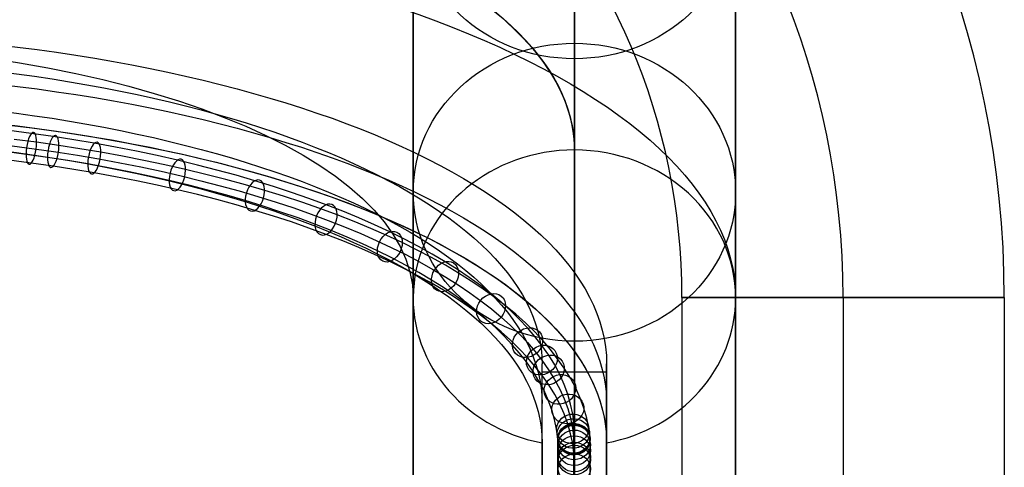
# Model space of a CAD drawing. Extents: x 5734 to 6364, y 72 to 847.
# Tile 25 of 26: x 6273 to 6364, y 741 to 783. Entities that reach past the tile are written whole.
import ezdxf

# ---------------------------------------------------------------- set-up
doc = ezdxf.new("R2010")
doc.units = 0
for name, color, linetype in [('MIDOLLINO', 7, 'CONTINUOUS'), ('PAGLIA', 7, 'CONTINUOUS'), ('PREDEFINITO', 7, 'CONTINUOUS')]:
    doc.layers.add(name, color=color, linetype=linetype)

msp = doc.modelspace()

# ---------------------------------------------------------------- linework, layer by layer
at = {"layer": 'MIDOLLINO'}
for p, q in [((6273.819, 772.535, 621.833), (6271.763, 772.804, 622.455)), ((6275.855, 772.244, 621.157), (6273.819, 772.535, 621.833)), ((6274.309, 771.719, 623.729), (6272.212, 771.993, 624.363)), ((6276.385, 771.422, 623.039), (6274.309, 771.719, 623.729)), ((6277.776, 771.944, 620.463), (6275.855, 772.244, 621.157)), ((6278.344, 771.117, 622.332), (6276.385, 771.422, 623.039)), ((6279.675, 771.624, 619.721), (6277.776, 771.944, 620.463)), ((6281.652, 771.265, 618.887), (6279.675, 771.624, 619.721)), ((6273.329, 770.596, 621.125), (6271.314, 770.859, 621.735)), ((6275.325, 770.31, 620.462), (6273.329, 770.596, 621.125)), ((6280.282, 770.79, 621.575), (6278.344, 771.117, 622.332)), ((6282.298, 770.424, 620.725), (6280.282, 770.79, 621.575)), ((6283.602, 770.882, 618.001), (6281.652, 771.265, 618.887)), ((6285.523, 770.478, 617.064), (6283.602, 770.882, 618.001)), ((6273.819, 769.781, 623.021), (6271.763, 770.049, 623.643)), ((6275.855, 769.489, 622.345), (6273.819, 769.781, 623.021)), ((6277.208, 770.017, 619.782), (6275.325, 770.31, 620.462)), ((6279.069, 769.703, 619.055), (6277.208, 770.017, 619.782)), ((6281.007, 769.351, 618.238), (6279.069, 769.703, 619.055)), ((6284.287, 770.034, 619.821), (6282.298, 770.424, 620.725)), ((6286.246, 769.621, 618.864), (6284.287, 770.034, 619.821)), ((6287.413, 770.051, 616.075), (6285.523, 770.478, 617.064)), ((6288.174, 769.186, 617.856), (6286.246, 769.621, 618.864)), ((6289.269, 769.604, 615.038), (6287.413, 770.051, 616.075)), ((6291.091, 769.136, 613.953), (6289.269, 769.604, 615.038)), ((6277.776, 769.19, 621.651), (6275.855, 769.489, 622.345)), ((6279.675, 768.87, 620.909), (6277.776, 769.19, 621.651)), ((6281.652, 768.51, 620.076), (6279.675, 768.87, 620.909)), ((6282.917, 768.976, 617.37), (6281.007, 769.351, 618.238)), ((6284.8, 768.58, 616.451), (6282.917, 768.976, 617.37)), ((6290.067, 768.73, 616.799), (6288.174, 769.186, 617.856)), ((6291.925, 768.252, 615.691), (6290.067, 768.73, 616.799)), ((6292.878, 768.647, 612.819), (6291.091, 769.136, 613.953)), ((6283.602, 768.128, 619.19), (6281.652, 768.51, 620.076)), ((6285.523, 767.723, 618.252), (6283.602, 768.128, 619.19)), ((6286.652, 768.162, 615.482), (6284.8, 768.58, 616.451)), ((6288.471, 767.724, 614.466), (6286.652, 768.162, 615.482)), ((6293.748, 767.753, 614.535), (6291.925, 768.252, 615.691)), ((6294.628, 768.138, 611.638), (6292.878, 768.647, 612.819)), ((6295.534, 767.234, 613.331), (6293.748, 767.753, 614.535)), ((6296.343, 767.608, 610.41), (6294.628, 768.138, 611.638)), ((6287.413, 767.297, 617.263), (6285.523, 767.723, 618.252)), ((6289.269, 766.85, 616.227), (6287.413, 767.297, 617.263)), ((6290.256, 767.265, 613.402), (6288.471, 767.724, 614.466)), ((6291.091, 766.381, 615.141), (6289.269, 766.85, 616.227)), ((6292.007, 766.786, 612.292), (6290.256, 767.265, 613.402)), ((6297.283, 766.693, 612.078), (6295.534, 767.234, 613.331)), ((6298.018, 767.058, 609.136), (6296.343, 767.608, 610.41)), ((6299.653, 766.49, 607.819), (6298.018, 767.058, 609.136)), ((6292.878, 765.892, 614.007), (6291.091, 766.381, 615.141)), ((6293.723, 766.287, 611.134), (6292.007, 766.786, 612.292)), ((6295.403, 765.767, 609.931), (6293.723, 766.287, 611.134)), ((6298.992, 766.133, 610.779), (6297.283, 766.693, 612.078)), ((6300.659, 765.553, 609.435), (6298.992, 766.133, 610.779)), ((6301.245, 765.903, 606.458), (6299.653, 766.49, 607.819)), ((6294.628, 765.383, 612.827), (6292.878, 765.892, 614.007)), ((6296.343, 764.853, 611.598), (6294.628, 765.383, 612.827)), ((6297.045, 765.229, 608.683), (6295.403, 765.767, 609.931)), ((6298.647, 764.672, 607.391), (6297.045, 765.229, 608.683)), ((6302.283, 764.955, 608.047), (6300.659, 765.553, 609.435)), ((6302.797, 765.296, 605.052), (6301.245, 765.903, 606.458)), ((6304.304, 764.672, 603.604), (6302.797, 765.296, 605.052)), ((6298.018, 764.304, 610.325), (6296.343, 764.853, 611.598)), ((6299.653, 763.735, 609.007), (6298.018, 764.304, 610.325)), ((6300.207, 764.097, 606.058), (6298.647, 764.672, 607.391)), ((6301.728, 763.502, 604.68), (6300.207, 764.097, 606.058)), ((6303.866, 764.336, 606.612), (6302.283, 764.955, 608.047)), ((6305.403, 763.699, 605.136), (6303.866, 764.336, 606.612)), ((6305.765, 764.03, 602.118), (6304.304, 764.672, 603.604)), ((6301.245, 763.148, 607.647), (6299.653, 763.735, 609.007)), ((6303.205, 762.89, 603.261), (6301.728, 763.502, 604.68)), ((6306.894, 763.045, 603.619), (6305.403, 763.699, 605.136)), ((6307.179, 763.372, 600.592), (6305.765, 764.03, 602.118)), ((6308.538, 762.701, 599.036), (6307.179, 763.372, 600.592)), ((6302.797, 762.542, 606.24), (6301.245, 763.148, 607.647)), ((6304.304, 761.917, 604.793), (6302.797, 762.542, 606.24)), ((6304.637, 762.262, 601.804), (6303.205, 762.89, 603.261)), ((6306.022, 761.617, 600.309), (6304.637, 762.262, 601.804)), ((6308.335, 762.374, 602.063), (6306.894, 763.045, 603.619)), ((6309.722, 761.689, 600.476), (6308.335, 762.374, 602.063)), ((6309.848, 762.014, 597.444), (6308.538, 762.701, 599.036)), ((6305.765, 761.276, 603.306), (6304.304, 761.917, 604.793)), ((6307.354, 760.959, 598.784), (6306.022, 761.617, 600.309)), ((6311.058, 760.988, 598.852), (6309.722, 761.689, 600.476)), ((6311.107, 761.313, 595.818), (6309.848, 762.014, 597.444)), ((6307.179, 760.618, 601.78), (6305.765, 761.276, 603.306)), ((6308.538, 759.946, 600.224), (6307.179, 760.618, 601.78)), ((6308.638, 760.286, 597.224), (6307.354, 760.959, 598.784)), ((6312.342, 760.273, 597.193), (6311.058, 760.988, 598.852)), ((6312.314, 760.597, 594.159), (6311.107, 761.313, 595.818)), ((6313.466, 759.869, 592.472), (6312.314, 760.597, 594.159)), ((6309.848, 759.26, 598.632), (6308.538, 759.946, 600.224)), ((6309.872, 759.598, 595.63), (6308.638, 760.286, 597.224)), ((6311.055, 758.897, 594.004), (6309.872, 759.598, 595.63)), ((6313.573, 759.543, 595.501), (6312.342, 760.273, 597.193)), ((6314.565, 759.129, 590.755), (6313.466, 759.869, 592.472)), ((6314.749, 758.8, 593.781), (6313.573, 759.543, 595.501)), ((6311.107, 758.558, 597.006), (6309.848, 759.26, 598.632)), ((6312.184, 758.184, 592.351), (6311.055, 758.897, 594.004)), ((6315.609, 758.376, 589.009), (6314.565, 759.129, 590.755)), ((6315.869, 758.045, 592.029), (6314.749, 758.8, 593.781)), ((6312.314, 757.843, 595.347), (6311.107, 758.558, 597.006)), ((6313.261, 757.458, 590.668), (6312.184, 758.184, 592.351)), ((6313.466, 757.115, 593.66), (6312.314, 757.843, 595.347)), ((6316.598, 757.611, 587.237), (6315.609, 758.376, 589.009)), ((6316.934, 757.277, 590.249), (6315.869, 758.045, 592.029)), ((6314.284, 756.72, 588.958), (6313.261, 757.458, 590.668)), ((6314.565, 756.374, 591.943), (6313.466, 757.115, 593.66)), ((6317.532, 756.834, 585.436), (6316.598, 757.611, 587.237)), ((6317.943, 756.497, 588.441), (6316.934, 757.277, 590.249)), ((6318.408, 756.047, 583.61), (6317.532, 756.834, 585.436)), ((6315.253, 755.971, 587.221), (6314.284, 756.72, 588.958)), ((6315.609, 755.621, 590.197), (6314.565, 756.374, 591.943)), ((6316.168, 755.209, 585.456), (6315.253, 755.971, 587.221)), ((6318.895, 755.705, 586.604), (6317.943, 756.497, 588.441)), ((6319.227, 755.25, 581.762), (6318.408, 756.047, 583.61)), ((6316.598, 754.857, 588.425), (6315.609, 755.621, 590.197)), ((6317.027, 754.438, 583.667), (6316.168, 755.209, 585.456)), ((6319.789, 754.901, 584.742), (6318.895, 755.705, 586.604)), ((6319.987, 754.444, 579.894), (6319.227, 755.25, 581.762)), ((6317.532, 754.08, 586.624), (6316.598, 754.857, 588.425)), ((6317.83, 753.656, 581.856), (6317.027, 754.438, 583.667)), ((6318.408, 753.292, 584.799), (6317.532, 754.08, 586.624)), ((6320.625, 754.088, 582.857), (6319.789, 754.901, 584.742)), ((6320.685, 753.632, 578.013), (6319.987, 754.444, 579.894)), ((6321.4, 753.266, 580.951), (6320.625, 754.088, 582.857)), ((6318.575, 752.866, 580.025), (6317.83, 753.656, 581.856)), ((6319.227, 752.495, 582.951), (6318.408, 753.292, 584.799)), ((6321.324, 752.814, 576.115), (6320.685, 753.632, 578.013)), ((6322.112, 752.438, 579.033), (6321.4, 753.266, 580.951)), ((6319.258, 752.072, 578.182), (6318.575, 752.866, 580.025)), ((6319.987, 751.689, 581.082), (6319.227, 752.495, 582.951)), ((6321.96, 751.903, 574.004), (6321.324, 752.814, 576.115)), ((6322.763, 751.603, 577.097), (6322.112, 752.438, 579.033)), ((6319.885, 751.269, 576.322), (6319.258, 752.072, 578.182)), ((6320.508, 750.376, 574.251), (6319.885, 751.269, 576.322)), ((6320.685, 750.878, 579.201), (6319.987, 751.689, 581.082)), ((6322.515, 751, 571.911), (6321.96, 751.903, 574.004)), ((6323.412, 750.675, 574.944), (6322.763, 751.603, 577.097)), ((6321.052, 749.491, 572.2), (6320.508, 750.376, 574.251)), ((6321.324, 750.059, 577.303), (6320.685, 750.878, 579.201)), ((6322.998, 750.091, 569.804), (6322.515, 751, 571.911)), ((6323.978, 749.754, 572.81), (6323.412, 750.675, 574.944)), ((6321.526, 748.601, 570.136), (6321.052, 749.491, 572.2)), ((6321.96, 749.148, 575.192), (6321.324, 750.059, 577.303)), ((6323.406, 749.181, 567.694), (6322.998, 750.091, 569.804)), ((6324.471, 748.827, 570.661), (6323.978, 749.754, 572.81)), ((6321.925, 747.709, 568.069), (6321.526, 748.601, 570.136)), ((6322.515, 748.245, 573.1), (6321.96, 749.148, 575.192)), ((6323.741, 748.266, 565.573), (6323.406, 749.181, 567.694)), ((6324.887, 747.898, 568.507), (6324.471, 748.827, 570.661)), ((6322.253, 746.813, 565.991), (6321.925, 747.709, 568.069)), ((6322.998, 747.337, 570.993), (6322.515, 748.245, 573.1)), ((6324.003, 747.342, 563.432), (6323.741, 748.266, 565.573)), ((6325.228, 746.964, 566.343), (6324.887, 747.898, 568.507)), ((6322.51, 745.908, 563.894), (6322.253, 746.813, 565.991)), ((6323.406, 746.426, 568.882), (6322.998, 747.337, 570.993)), ((6324.192, 746.416, 561.285), (6324.003, 747.342, 563.432)), ((6325.496, 746.022, 564.159), (6325.228, 746.964, 566.343)), ((6322.695, 745, 561.79), (6322.51, 745.908, 563.894)), ((6323.741, 745.511, 566.761), (6323.406, 746.426, 568.882)), ((6324.256, 745.976, 560.264), (6324.192, 746.416, 561.285)), ((6324.312, 745.45, 559.045), (6324.256, 745.976, 560.264)), ((6325.689, 745.077, 561.968), (6325.496, 746.022, 564.159)), ((6322.758, 744.569, 560.789), (6322.695, 745, 561.79)), ((6324.003, 744.588, 564.62), (6323.741, 745.511, 566.761)), ((6324.354, 635.919, 305.137), (6324.312, 745.45, 559.045)), ((6325.754, 744.629, 560.928), (6325.689, 745.077, 561.968)), ((6322.812, 744.055, 559.599), (6322.758, 744.569, 560.789)), ((6322.854, 634.542, 305.731), (6322.812, 744.055, 559.599)), ((6324.192, 743.662, 562.473), (6324.003, 744.588, 564.62)), ((6325.811, 744.089, 559.678), (6325.754, 744.629, 560.928)), ((6325.854, 634.542, 305.731), (6325.811, 744.089, 559.678)), ((6324.256, 743.221, 561.453), (6324.192, 743.662, 562.473)), ((6324.312, 742.695, 560.233), (6324.256, 743.221, 561.453)), ((6324.354, 633.165, 306.325), (6324.312, 742.695, 560.233))]:
    msp.add_line(p, q, dxfattribs=at)
at = {"layer": 'MIDOLLINO', "extrusion": (0.945124, -0.12941, -0.29999)}
msp.add_circle((1615.12, 2427.062, 5643.019), 1.5, dxfattribs=at)
at = {"layer": 'MIDOLLINO', "extrusion": (0.935547, -0.139902, -0.324312)}
msp.add_circle((1690.559, 2564.126, 5561.873), 1.5, dxfattribs=at)
at = {"layer": 'MIDOLLINO', "extrusion": (0.914728, -0.16005, -0.37102)}
msp.add_circle((1841.035, 2821.806, 5390.769), 1.5, dxfattribs=at)
at = {"layer": 'MIDOLLINO', "extrusion": (0.861703, -0.200984, -0.465911)}
msp.add_circle((2176.731, 3317.105, 4976.079), 1.5, dxfattribs=at)
at = {"layer": 'MIDOLLINO', "extrusion": (0.797277, -0.239089, -0.554243)}
msp.add_circle((2542.542, 3729.254, 4495.914), 1.5, dxfattribs=at)
at = {"layer": 'MIDOLLINO', "extrusion": (0.722018, -0.274049, -0.635285)}
msp.add_circle((2950.816, 4039.028, 3954.444), 1.5, dxfattribs=at)
at = {"layer": 'MIDOLLINO', "extrusion": (-0.636854, 0.305384, 0.707925)}
msp.add_circle((-3414.176, 4217.432, -3358.457), 1.5, dxfattribs=at)
at = {"layer": 'MIDOLLINO', "extrusion": (-0.543487, 0.33249, 0.770761)}
msp.add_circle((-3941.783, 4223.789, -2719.818), 1.5, dxfattribs=at)
at = {"layer": 'MIDOLLINO', "extrusion": (-0.442922, 0.355124, 0.823229)}
msp.add_circle((-4541.288, 4001.294, -2045.285), 1.5, dxfattribs=at)
at = {"layer": 'MIDOLLINO', "extrusion": (-0.336185, 0.373042, 0.864765)}
msp.add_circle((-5198.953, 3466.531, -1341.775), 1.5, dxfattribs=at)
at = {"layer": 'MIDOLLINO', "extrusion": (-0.281518, 0.380076, 0.881073)}
msp.add_circle((-5526.926, 3055.746, -985.843), 1.5, dxfattribs=at)
at = {"layer": 'MIDOLLINO', "extrusion": (-0.251634, 0.383351, 0.888663)}
msp.add_circle((-5696.931, 2788.831, -792.482), 1.5, dxfattribs=at)
at = {"layer": 'MIDOLLINO', "extrusion": (-0.19043, 0.388848, 0.901406)}
msp.add_circle((-6007.896, 2147.645, -398.795), 1.5, dxfattribs=at)
at = {"layer": 'MIDOLLINO', "extrusion": (-0.127615, 0.392858, 0.910702)}
msp.add_circle((-6245.129, 1366.177, 2.028), 1.5, dxfattribs=at)
at = {"layer": 'MIDOLLINO', "extrusion": (-0.06476, 0.395265, 0.916282)}
msp.add_circle((-6361.443, 488.289, 399.771), 1.5, dxfattribs=at)
at = {"layer": 'MIDOLLINO', "extrusion": (-0.050537, 0.39559, 0.917036)}
msp.add_circle((-6367.629, 281.275, 489.277), 1.5, dxfattribs=at)
at = {"layer": 'MIDOLLINO', "extrusion": (-0.033911, 0.395868, 0.917681)}
msp.add_circle((-6364.741, 37.371, 593.876), 1.5, dxfattribs=at)
at = {"layer": 'MIDOLLINO', "extrusion": (-0.028527, 0.395935, 0.917835)}
msp.add_circle((-6361.431, -41.877, 627.849), 1.5, dxfattribs=at)
at = {"layer": 'MIDOLLINO', "extrusion": (-0.023965, 0.395983, 0.917945)}
msp.add_circle((-6357.711, -109.061, 656.581), 1.5, dxfattribs=at)
at = {"layer": 'MIDOLLINO', "extrusion": (-0.01189, 0.396068, 0.918144)}
msp.add_circle((-6343.8, -286.863, 732.007), 1.5, dxfattribs=at)
at = {"layer": 'MIDOLLINO', "extrusion": (-0.005952, 0.396089, 0.918193)}
msp.add_circle((-6334.797, -374.187, 768.243), 1.5, dxfattribs=at)
at = {"layer": 'MIDOLLINO', "extrusion": (-0.002378, 0.396095, 0.918206)}
msp.add_circle((-6328.697, -426.663, 789.362), 1.5, dxfattribs=at)
at = {"layer": 'MIDOLLINO', "extrusion": (-0.000727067, 0.396096, 0.918209)}
msp.add_circle((-6325.706, -450.882, 799.105), 1.5, dxfattribs=at)
at = {"layer": 'MIDOLLINO', "extrusion": (0.000612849, 0.396096, 0.918209)}
msp.add_circle((-6323.201, -470.527, 805.535), 1.5, dxfattribs=at)
at = {"layer": 'PAGLIA', "color": 2}
for p, q in [((6272.031, 771.393, 622.972), (6274.074, 771.123, 622.345)), ((6274.074, 771.123, 622.345), (6276.109, 770.828, 621.662)), ((6276.109, 770.828, 621.662), (6278.121, 770.511, 620.927)), ((6278.121, 770.511, 620.927), (6280.107, 770.171, 620.139)), ((6280.107, 770.171, 620.139), (6282.065, 769.809, 619.299)), ((6282.065, 769.809, 619.299), (6283.994, 769.425, 618.409)), ((6283.994, 769.425, 618.409), (6285.893, 769.019, 617.469)), ((6285.893, 769.019, 617.469), (6287.761, 768.593, 616.48)), ((6287.761, 768.593, 616.48), (6289.596, 768.145, 615.442)), ((6289.596, 768.145, 615.442), (6291.398, 767.677, 614.357)), ((6291.398, 767.677, 614.357), (6293.165, 767.188, 613.224)), ((6293.165, 767.188, 613.224), (6294.896, 766.679, 612.045)), ((6294.896, 766.679, 612.045), (6296.591, 766.151, 610.821)), ((6296.591, 766.151, 610.821), (6298.247, 765.604, 609.551)), ((6298.247, 765.604, 609.551), (6299.863, 765.037, 608.238)), ((6299.863, 765.037, 608.238), (6301.44, 764.451, 606.88)), ((6301.44, 764.451, 606.88), (6302.974, 763.847, 605.48)), ((6302.974, 763.847, 605.48), (6304.466, 763.225, 604.038)), ((6304.466, 763.225, 604.038), (6305.911, 762.587, 602.558)), ((6305.911, 762.587, 602.558), (6307.308, 761.933, 601.043)), ((6307.308, 761.933, 601.043), (6308.654, 761.265, 599.493)), ((6308.654, 761.265, 599.493), (6309.95, 760.582, 597.91)), ((6309.95, 760.582, 597.91), (6311.194, 759.885, 596.295)), ((6311.194, 759.885, 596.295), (6312.387, 759.175, 594.649)), ((6312.387, 759.175, 594.649), (6313.527, 758.452, 592.973)), ((6313.527, 758.452, 592.973), (6314.615, 757.717, 591.268)), ((6314.615, 757.717, 591.268), (6315.648, 756.969, 589.536)), ((6315.648, 756.969, 589.536), (6316.627, 756.21, 587.776)), ((6316.627, 756.21, 587.776), (6317.552, 755.44, 585.99)), ((6317.552, 755.44, 585.99), (6318.42, 754.659, 584.179)), ((6318.42, 754.659, 584.179), (6319.232, 753.867, 582.345)), ((6319.232, 753.867, 582.345), (6319.987, 753.066, 580.488)), ((6319.987, 753.066, 580.488), (6320.685, 752.256, 578.609)), ((6320.685, 752.256, 578.609), (6321.324, 751.436, 576.709)), ((6321.324, 751.436, 576.709), (6321.951, 750.539, 574.63)), ((6321.951, 750.539, 574.63), (6322.504, 749.642, 572.549)), ((6322.504, 749.642, 572.549), (6322.984, 748.742, 570.464)), ((6322.984, 748.742, 570.464), (6323.392, 747.839, 568.37)), ((6323.392, 747.839, 568.37), (6323.727, 746.931, 566.266)), ((6323.727, 746.931, 566.266), (6323.99, 746.018, 564.148)), ((6323.99, 746.018, 564.148), (6324.182, 745.097, 562.013)), ((6324.182, 745.097, 562.013), (6324.304, 744.167, 559.859)), ((6324.304, 744.167, 559.859), (6324.342, 743.304, 557.858)), ((6324.342, 743.304, 557.858), (6324.354, 634.542, 305.731))]:
    msp.add_line(p, q, dxfattribs=at)
at = {"layer": 'PREDEFINITO', "color": 59}
for p, q in [((6324.352, 807.247, 236.934), (6324.353, 738.064, 405.345)), ((6309.352, 793.372, 231.235), (6309.353, 724.19, 399.646)), ((6339.352, 793.372, 231.235), (6339.353, 724.19, 399.646)), ((6324.352, 783.297, 216.285), (6324.352, 779.497, 225.535)), ((6324.352, 779.497, 225.535), (6324.353, 710.315, 393.946)), ((6324.351, 738.635, 471.315), (6324.351, 771.006, 546.355)), ((6324.352, 738.635, 471.315), (6324.352, 771.006, 546.355)), ((6324.353, 771.006, 546.355), (6324.353, 738.635, 471.315)), ((6309.351, 648.306, 299.789), (6309.351, 757.232, 552.296)), ((6339.353, 757.232, 552.296), (6339.353, 732.904, 495.899)), ((6321.353, 743.738, 558.118), (6321.353, 751.083, 554.949)), ((6321.353, 718.712, 479.909), (6321.353, 751.083, 554.949)), ((6321.353, 750.346, 553.239), (6327.351, 750.346, 553.239)), ((6327.351, 743.738, 558.118), (6327.351, 751.083, 554.949)), ((6327.351, 751.083, 554.949), (6327.351, 718.712, 479.909)), ((6321.351, 743.738, 558.118), (6321.353, 634.811, 305.61)), ((6321.353, 634.811, 305.61), (6321.351, 743.738, 558.118)), ((6321.351, 743.738, 558.118), (6321.351, 743.738, 558.118)), ((6321.351, 743.738, 558.118), (6321.351, 743.738, 558.118)), ((6321.353, 634.811, 305.61), (6321.353, 743.738, 558.118)), ((6327.351, 743.738, 558.118), (6327.353, 634.811, 305.61)), ((6327.351, 743.738, 558.118), (6327.351, 743.738, 558.118)), ((6327.353, 743.738, 558.118), (6327.353, 634.811, 305.61)), ((6327.353, 634.811, 305.61), (6327.353, 743.738, 558.118)), ((6327.353, 743.738, 558.118), (6327.353, 743.738, 558.118))]:
    msp.add_line(p, q, dxfattribs=at)
at = {"layer": 'PREDEFINITO', "color": 27}
for p, q in [((6334.353, 757.272, 498.978), (6334.353, 749.895, 498.978)), ((6349.353, 757.272, 483.978), (6349.353, 560.223, 483.978)), ((6349.353, 757.272, 513.978), (6349.353, 560.223, 513.978)), ((6364.353, 757.272, 498.978), (6364.353, 560.223, 498.978)), ((6334.353, 749.895, 498.978), (6334.353, 726.101, 498.978))]:
    msp.add_line(p, q, dxfattribs=at)
at = {"layer": 'PREDEFINITO', "color": 59, "extrusion": (1.31407e-06, -0.379982, 0.924994)}
for centre in [(6324.355, 821.709, -87.568), (6324.355, 821.709, -18.342)]:
    msp.add_circle(centre, 15, dxfattribs=at)
at = {"layer": 'PREDEFINITO', "color": 27}
for centre, radius in [((6274.353, 757.272, 498.978), 90), ((6274.353, 757.272, 513.978), 75), ((6274.353, 757.272, 483.978), 75), ((6274.353, 757.272, 498.978), 60)]:
    msp.add_arc(centre, radius, 0, 90, dxfattribs=at)
at = {"layer": 'PREDEFINITO', "color": 59, "extrusion": (1, 2.4361e-06, -4.16319e-07)}
msp.add_arc((637.98, 109.447, 6324.354), 205, 216.79682, 356.65, dxfattribs=at)
at = {"layer": 'PREDEFINITO', "color": 59, "extrusion": (1, 2.46842e-06, -4.06607e-07)}
for centre, radius in [((637.98, 109.447, 6309.354), 190), ((637.98, 109.447, 6339.354), 190), ((637.98, 109.447, 6324.354), 175)]:
    msp.add_arc(centre, radius, 216.79682, 356.65, dxfattribs=at)
at = {"layer": 'PREDEFINITO', "color": 59, "extrusion": (2.17501e-10, 0.918209, -0.396096)}
msp.add_arc((-6249.352, 807.06, 491.535), 75, 90.00072, 180.00002, dxfattribs=at)
at = {"layer": 'PREDEFINITO', "color": 59, "extrusion": (-1.66021e-15, 0.918209, -0.396096)}
msp.add_arc((-6249.353, 807.06, 476.535), 90, 90, 180, dxfattribs=at)
at = {"layer": 'PREDEFINITO', "color": 59, "extrusion": (0, 0.918209, -0.396096)}
for centre, radius, start, end in [((-6249.351, 807.06, 491.535), 75, 144.76142, 158.98377), ((-6249.353, 807.06, 491.535), 75, 156.23878, 180), ((-6249.351, 807.06, 476.535), 60, 90.00155, 180), ((-6249.351, 807.06, 491.535), 75, 163.99248, 180), ((-6249.351, 807.06, 465.838), 78, 90.00146, 180), ((-6249.353, 807.06, 465.838), 72, 90, 180)]:
    msp.add_arc(centre, radius, start, end, dxfattribs=at)
at = {"layer": 'PREDEFINITO', "color": 59, "extrusion": (8.56873e-13, 0.918209, -0.396096)}
msp.add_arc((-6249.351, 807.06, 469.838), 78, 90.00146, 180, dxfattribs=at)
at = {"layer": 'PREDEFINITO', "color": 59, "extrusion": (8.87219e-13, 0.918209, -0.396096)}
msp.add_arc((-6249.353, 807.06, 469.838), 72, 90, 180, dxfattribs=at)
at = {"layer": 'PREDEFINITO', "color": 59, "extrusion": (-1.66337e-11, 0.918209, -0.396096)}
msp.add_arc((-6249.351, 807.06, 461.838), 78, 90.00146, 180, dxfattribs=at)
msp.add_arc((-6249.351, 807.06, 461.838), 78, 90.00146, 180, dxfattribs=at)
at = {"layer": 'PREDEFINITO', "color": 59, "extrusion": (-3.89906e-06, 0.918208, -0.396097)}
msp.add_arc((-6249.356, 807.05, 461.813), 78, 90.0001, 180.0001, dxfattribs=at)
at = {"layer": 'PREDEFINITO', "color": 59, "extrusion": (-2.34332e-11, 0.918209, -0.396096)}
msp.add_arc((-6249.351, 807.06, 461.838), 72, 90.00157, 180.00001, dxfattribs=at)
at = {"layer": 'PREDEFINITO', "color": 59, "extrusion": (-4.56214e-12, 0.918209, -0.396096)}
msp.add_arc((-6249.353, 807.06, 461.838), 72, 90, 180, dxfattribs=at)
at = {"layer": 'PREDEFINITO', "color": 59, "extrusion": (1.39313e-10, 0.396096, 0.918209)}
msp.add_arc((-6324.351, -476.535, 807.06), 15, 269.99621, 78.46273, dxfattribs=at)
at = {"layer": 'PREDEFINITO', "color": 59, "extrusion": (8.32003e-10, 0.396096, 0.918209)}
msp.add_arc((-6324.353, -476.535, 807.06), 15, 180, 270.00379, dxfattribs=at)
at = {"layer": 'PREDEFINITO', "color": 59, "extrusion": (2.82719e-10, 0.396096, 0.918209)}
msp.add_arc((-6324.353, -476.535, 807.06), 15, 101.53665, 179.99954, dxfattribs=at)
at = {"layer": 'PREDEFINITO', "color": 27, "extrusion": (-3.86535e-13, 1, 0)}
for start, end in [(0, 180), (180, 0)]:
    msp.add_arc((-6349.353, 498.978, 757.272), 15, start, end, dxfattribs=at)
at = {"layer": 'PREDEFINITO', "color": 59, "extrusion": (1.66852e-05, 0.396088, 0.918213)}
msp.add_arc((-6321.32, -476.787, 807.162), 14.697, 89.99835, 90.00609, dxfattribs=at)
at = {"layer": 'PREDEFINITO', "color": 59, "extrusion": (-1.95927e-06, 0.396087, 0.918213)}
msp.add_arc((-6324.372, -476.599, 807.044), 15.086, 78.46247, 78.46278, dxfattribs=at)
at = {"layer": 'PREDEFINITO', "color": 59, "extrusion": (-0.000196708, 0.395211, 0.91859)}
msp.add_arc((-6325.267, -477.049, 805.372), 17.683, 78.42996, 78.43626, dxfattribs=at)
at = {"layer": 'PREDEFINITO', "color": 59, "extrusion": (-0.101569, 0.913461, -0.394046)}
msp.add_arc((-6370.788, 528.7, -183.214), 0.000997, 2.51047, 182.50855, dxfattribs=at)
at = {"layer": 'PREDEFINITO', "color": 59, "extrusion": (-0.006036, 0.423095, 0.906065)}
msp.add_arc((-6335.913, -363.233, 782.171), 7.498, 100.78742, 100.8029, dxfattribs=at)
at = {"layer": 'PREDEFINITO', "color": 59, "extrusion": (-3.3375e-05, 0.396059, 0.918225)}
msp.add_arc((-6252.416, -461.387, 806.83), 74.999, 179.99554, 179.9957, dxfattribs=at)

doc.saveas('drawing.dxf')
